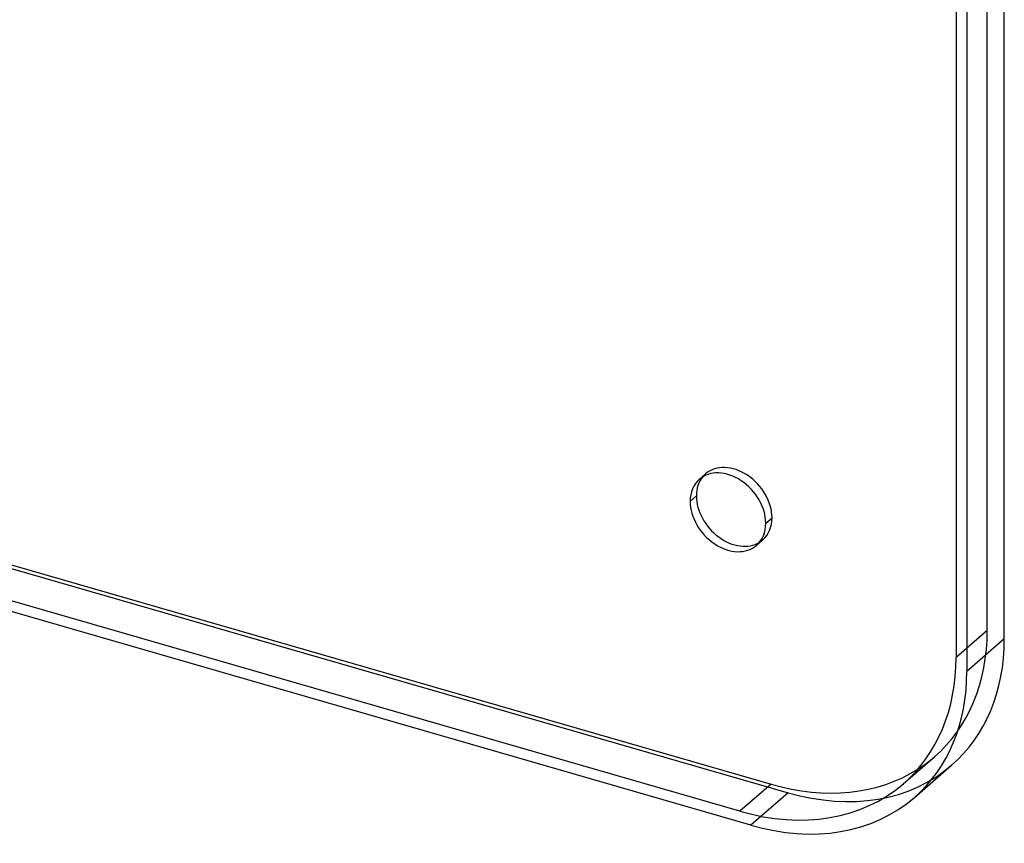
# Model space of a CAD drawing. Header units: millimetres. Extents: x -163 to 160, y -206 to 203.
# Tile 3 of 97: x 81 to 160, y -206 to -140. Entities that reach past the tile are written whole.
import ezdxf

# ---------------------------------------------------------------- set-up
doc = ezdxf.new("R2010")
doc.units = ezdxf.units.MM
doc.layers.add('MAIN-1', color=7, linetype='Continuous')
doc.layers.add('MAIN-2', color=7, linetype='Continuous')

msp = doc.modelspace()

# ---------------------------------------------------------------- linework, layer by layer
at = {"layer": 'MAIN-1'}
for p, q in [((160.215, -189.144), (160.215, 96.644)), ((157.215, 94.046), (157.215, -191.742)), ((156.349, 93.43), (156.349, -190.626)), ((-142.528, -118.782), (141.528, -200.782)), ((139.028, -202.947), (-145.028, -120.947)), ((139.894, -204.063), (-145.894, -121.563)), ((135.533, -177.689), (135.033, -178.122)), ((160.215, -189.144), (157.215, -191.742)), ((152.987, -201.861), (155.987, -199.263)), ((141.528, -200.782), (139.028, -202.947))]:
    msp.add_line(p, q, dxfattribs=at)
for centre, major_axis, start_param, end_param in [((138.064, -178.997), (2.291, -2.646), 0.713724, 3.141552), ((138.064, -178.997), (2.291, -2.646), 3.141552, 3.855317), ((138.564, -178.564), (-2.291, 2.646), 0.126324, 0.713724), ((138.064, -178.997), (2.291, -2.646), -2.427868, -0.000041), ((138.564, -178.564), (-2.291, 2.646), 0.713724, 3.015269), ((138.064, -178.997), (2.291, -2.646), -0.000041, 0.713724), ((142.894, -184.144), (-13.093, 15.119), -3.141514, -2.427868), ((139.028, -185.626), (13.093, -15.119), 0.000079, 0.713724), ((139.894, -186.742), (13.093, -15.119), 0.000079, 0.713724), ((141.528, -183.461), (-13.093, 15.119), 2.284521, 3.031128), ((139.028, -185.626), (13.093, -15.119), -0.857072, 0.000079), ((139.894, -186.742), (13.093, -15.119), -0.857072, 0.000079)]:
    msp.add_ellipse(centre, major_axis=major_axis, ratio=0.75, start_param=start_param, end_param=end_param, dxfattribs=at)
at = {"layer": 'MAIN-2'}
for p, q in [((158.849, -188.461), (158.849, 95.595)), ((-142.894, -118.965), (142.894, -201.465)), ((135.773, -176.351), (136.273, -175.918)), ((141.095, -179.872), (141.595, -179.439)), ((140.355, -181.643), (140.855, -181.21)), ((158.849, -188.461), (156.349, -190.626)), ((152.121, -200.745), (154.621, -198.58)), ((142.894, -201.465), (139.894, -204.063))]:
    msp.add_line(p, q, dxfattribs=at)
for centre, major_axis, start_param, end_param in [((138.564, -178.564), (-2.291, 2.646), -0.000041, 0.126324), ((138.564, -178.564), (-2.291, 2.646), -2.427868, -0.000041), ((138.564, -178.564), (-2.291, 2.646), 3.141552, 3.855317), ((138.564, -178.564), (-2.291, 2.646), 3.015269, 3.141552), ((141.528, -183.461), (-13.093, 15.119), -3.141514, -2.427868), ((141.528, -183.461), (-13.093, 15.119), 3.031128, 3.141672), ((142.894, -184.144), (-13.093, 15.119), 2.284521, 3.141672)]:
    msp.add_ellipse(centre, major_axis=major_axis, ratio=0.75, start_param=start_param, end_param=end_param, dxfattribs=at)

doc.saveas('drawing.dxf')
